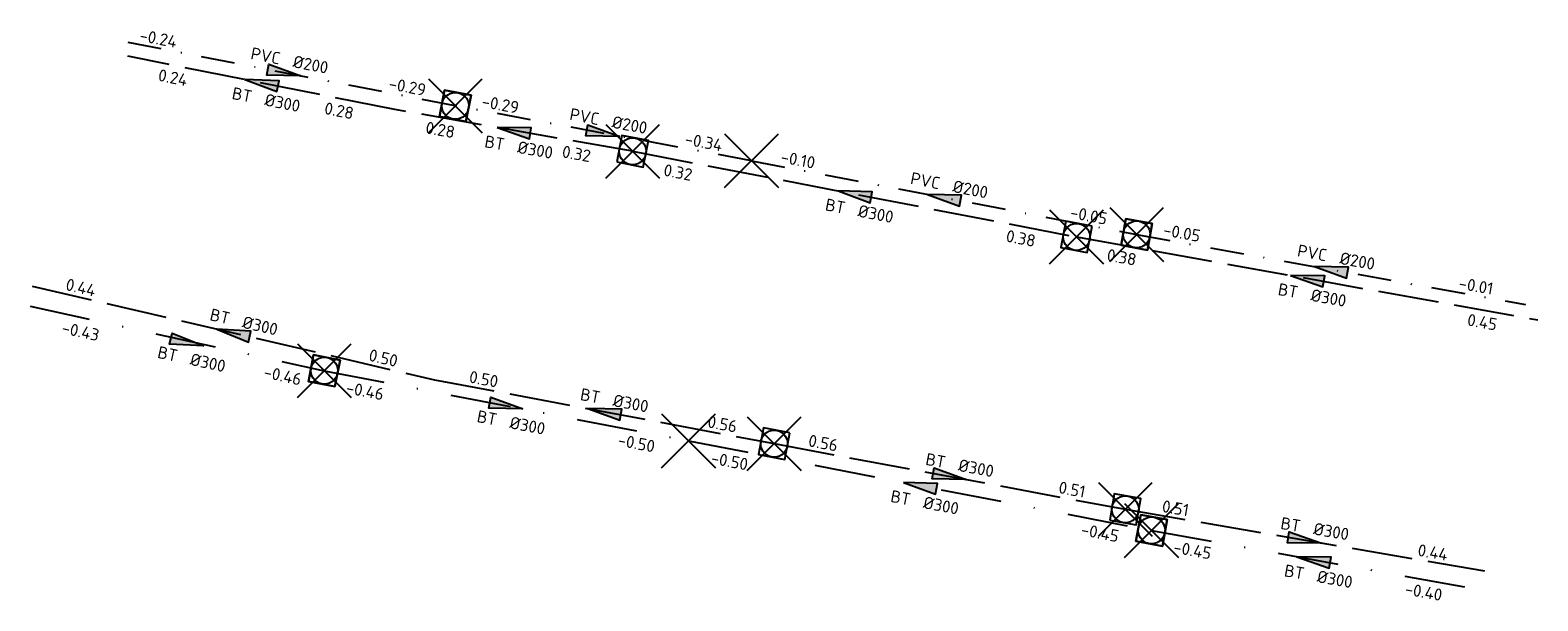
# Model space of a CAD drawing. Header units: metres. Extents: x 157108 to 159104, y 459683 to 461645.
# Tile 1 of 24: x 157108 to 157276, y 459683 to 459747. Entities that reach past the tile are written whole.
import ezdxf
from ezdxf.enums import TextEntityAlignment as Align

# ---------------------------------------------------------------- set-up
doc = ezdxf.new("R2010")
doc.units = ezdxf.units.M
doc.header["$LTSCALE"] = 0.75
doc.header["$PDMODE"] = 3
doc.header["$PDSIZE"] = 3
for name, pattern in [('RI-HWA_BETON', [11.4, 9, -2.4]), ('RI-VWA_BETON', [19, 9, -5, 0, -5]), ('RI-VWA_PVC', [11, 5, -3, 0, -3])]:
    doc.linetypes.add(name, pattern=pattern)
doc.layers.get('0').update_dxf_attribs({"lineweight": 25})
doc.layers.get('defpoints').update_dxf_attribs({"lineweight": 25})
for name, color, linetype, lineweight in [('B-OI-RI-DWA_RIOOLPUT_INSPECTIEPUT-S', 42, 'Continuous', 25), ('B-OI-RI-DWA_STROOMRICHTING-S', 42, 'Continuous', 25), ('B-OI-RI-HWA_RIOOLPUT_INSPECTIEPUT-S', 151, 'Continuous', 25), ('B-OI-RI-HWA_STROOMRICHTING-S', 151, 'Continuous', 25)]:
    doc.layers.add(name, color=color, linetype=linetype, lineweight=lineweight)
for name, color, linetype in [('B-OI-RI-DWA_TRANSPORTLEIDING_BT_300-G', 42, 'RI-VWA_BETON'), ('B-OI-RI-DWA_TRANSPORTLEIDING_PVC_200-G', 42, 'RI-VWA_PVC'), ('B-OI-RI-HWA_TRANSPORTLEIDING_BT_300-G', 151, 'RI-HWA_BETON')]:
    doc.layers.add(name, color=color, linetype=linetype)
doc.layers.add('inspectie put', color=7, linetype='Continuous', plot=False)
doc.layers.get('0').freeze()
doc.styles.add('NLCS-ISO', font='isocpeur.ttf')

# ---------------------------------------------------------------- blocks, each defined once
blk = doc.blocks.new('*U327')
at = {"ltscale": 0.1}
blk.add_hatch(color=256, dxfattribs=at).paths.add_polyline_path([(-2.5, 0), (2.5, -0.83), (2.5, 0.83)])
at = {"ltscale": 0.1, "flags": 128}
blk.add_lwpolyline([(-2.5, 0), (2.5, -0.83), (2.5, 0.83)], close=True, dxfattribs=at)
at = {"ltscale": 0.1, "style": 'NLCS-ISO'}
for tag, p in [('BOBL', (-24.25, -3.24)), ('MAT', (-1, -3.74))]:
    blk.add_attdef(tag, text='', height=1.8, dxfattribs=at).set_placement(p, align=Align.BOTTOM_RIGHT)
for tag, p in [('DIA', (1, -3.74)), ('BOBR', (23.31, -3.23))]:
    blk.add_attdef(tag, text='', height=1.8, dxfattribs=at).set_placement(p, align=Align.BOTTOM_LEFT)
at = {"layer": 'defpoints', "ltscale": 0.1, "style": 'NLCS-ISO', "flags": 1}
blk.add_attdef('JVA', text='', height=1.8, dxfattribs=at).set_placement((0, -1), align=Align.TOP_CENTER)
blk = doc.blocks.new('*U330')
at = {"ltscale": 0.1}
blk.add_hatch(color=256, dxfattribs=at).paths.add_polyline_path([(-2.5, 0), (2.5, -0.83), (2.5, 0.83)])
at = {"ltscale": 0.1, "flags": 128}
blk.add_lwpolyline([(-2.5, 0), (2.5, -0.83), (2.5, 0.83)], close=True, dxfattribs=at)
at = {"ltscale": 0.1, "style": 'NLCS-ISO'}
for tag, p in [('BOBL', (-10.89, -3.24)), ('MAT', (-1, -3.74))]:
    blk.add_attdef(tag, text='', height=1.8, dxfattribs=at).set_placement(p, align=Align.BOTTOM_RIGHT)
for tag, p in [('DIA', (1, -3.74)), ('BOBR', (9.95, -3.24))]:
    blk.add_attdef(tag, text='', height=1.8, dxfattribs=at).set_placement(p, align=Align.BOTTOM_LEFT)
at = {"layer": 'defpoints', "ltscale": 0.1, "style": 'NLCS-ISO', "flags": 1}
blk.add_attdef('JVA', text='', height=1.8, dxfattribs=at).set_placement((0, -1), align=Align.TOP_CENTER)
blk = doc.blocks.new('*U331')
at = {"ltscale": 0.1}
blk.add_hatch(color=256, dxfattribs=at).paths.add_polyline_path([(-2.5, 0), (2.5, -0.83), (2.5, 0.83)])
at = {"ltscale": 0.1, "flags": 128}
blk.add_lwpolyline([(-2.5, 0), (2.5, -0.83), (2.5, 0.83)], close=True, dxfattribs=at)
at = {"ltscale": 0.1, "style": 'NLCS-ISO'}
for tag, p in [('BOBL', (-8.59, -3.24)), ('MAT', (-1, -3.74))]:
    blk.add_attdef(tag, text='', height=1.8, dxfattribs=at).set_placement(p, align=Align.BOTTOM_RIGHT)
for tag, p in [('DIA', (1, -3.74)), ('BOBR', (7.65, -3.24))]:
    blk.add_attdef(tag, text='', height=1.8, dxfattribs=at).set_placement(p, align=Align.BOTTOM_LEFT)
at = {"layer": 'defpoints', "ltscale": 0.1, "style": 'NLCS-ISO', "flags": 1}
blk.add_attdef('JVA', text='', height=1.8, dxfattribs=at).set_placement((0, -1), align=Align.TOP_CENTER)
blk = doc.blocks.new('*U332')
at = {"ltscale": 0.1}
blk.add_hatch(color=256, dxfattribs=at).paths.add_polyline_path([(-2.5, 0), (2.5, -0.83), (2.5, 0.83)])
at = {"ltscale": 0.1, "flags": 128}
blk.add_lwpolyline([(-2.5, 0), (2.5, -0.83), (2.5, 0.83)], close=True, dxfattribs=at)
at = {"ltscale": 0.1, "style": 'NLCS-ISO'}
for tag, p in [('BOBL', (-20.02, 0)), ('MAT', (-1, 0.5))]:
    blk.add_attdef(tag, text='', height=1.8, dxfattribs=at).set_placement(p, align=Align.BOTTOM_RIGHT)
for tag, p in [('DIA', (1, 0.5)), ('BOBR', (19.08, -0.01))]:
    blk.add_attdef(tag, text='', height=1.8, dxfattribs=at).set_placement(p, align=Align.BOTTOM_LEFT)
at = {"layer": 'defpoints', "ltscale": 0.1, "style": 'NLCS-ISO', "flags": 1}
blk.add_attdef('JVA', text='', height=1.8, dxfattribs=at).set_placement((0, -1), align=Align.TOP_CENTER)
blk = doc.blocks.new('*U333')
at = {"ltscale": 0.1}
blk.add_hatch(color=256, dxfattribs=at).paths.add_polyline_path([(2.5, 0), (-2.5, -0.83), (-2.5, 0.83)])
at = {"ltscale": 0.1, "flags": 128}
blk.add_lwpolyline([(2.5, 0), (-2.5, -0.83), (-2.5, 0.83)], close=True, dxfattribs=at)
at = {"ltscale": 0.1, "style": 'NLCS-ISO'}
for tag, p in [('BOBL', (-16.55, 0)), ('MAT', (-1, 0.5))]:
    blk.add_attdef(tag, text='', height=1.8, dxfattribs=at).set_placement(p, align=Align.BOTTOM_RIGHT)
for tag, p in [('DIA', (1, 0.5)), ('BOBR', (15.6, 0))]:
    blk.add_attdef(tag, text='', height=1.8, dxfattribs=at).set_placement(p, align=Align.BOTTOM_LEFT)
at = {"layer": 'defpoints', "ltscale": 0.1, "style": 'NLCS-ISO', "flags": 1}
blk.add_attdef('JVA', text='', height=1.8, dxfattribs=at).set_placement((0, -1), align=Align.TOP_CENTER)
blk = doc.blocks.new('*U336')
at = {"ltscale": 0.1}
blk.add_hatch(color=256, dxfattribs=at).paths.add_polyline_path([(2.5, 0), (-2.5, -0.83), (-2.5, 0.83)])
at = {"ltscale": 0.1, "flags": 128}
blk.add_lwpolyline([(2.5, 0), (-2.5, -0.83), (-2.5, 0.83)], close=True, dxfattribs=at)
at = {"ltscale": 0.1, "style": 'NLCS-ISO'}
for tag, p in [('BOBL', (-13.04, 0)), ('MAT', (-1, 0.5))]:
    blk.add_attdef(tag, text='', height=1.8, dxfattribs=at).set_placement(p, align=Align.BOTTOM_RIGHT)
for tag, p in [('DIA', (1, 0.5)), ('BOBR', (12.1, 0))]:
    blk.add_attdef(tag, text='', height=1.8, dxfattribs=at).set_placement(p, align=Align.BOTTOM_LEFT)
at = {"layer": 'defpoints', "ltscale": 0.1, "style": 'NLCS-ISO', "flags": 1}
blk.add_attdef('JVA', text='', height=1.8, dxfattribs=at).set_placement((0, -1), align=Align.TOP_CENTER)
blk = doc.blocks.new('*U337')
at = {"ltscale": 0.1}
blk.add_hatch(color=256, dxfattribs=at).paths.add_polyline_path([(-2.5, 0), (2.5, -0.83), (2.5, 0.83)])
at = {"ltscale": 0.1, "flags": 128}
blk.add_lwpolyline([(-2.5, 0), (2.5, -0.83), (2.5, 0.83)], close=True, dxfattribs=at)
at = {"ltscale": 0.1, "style": 'NLCS-ISO'}
for tag, p in [('BOBL', (-15.12, -3.24)), ('MAT', (-1, -3.74))]:
    blk.add_attdef(tag, text='', height=1.8, dxfattribs=at).set_placement(p, align=Align.BOTTOM_RIGHT)
for tag, p in [('DIA', (1, -3.74)), ('BOBR', (14.17, -3.24))]:
    blk.add_attdef(tag, text='', height=1.8, dxfattribs=at).set_placement(p, align=Align.BOTTOM_LEFT)
at = {"layer": 'defpoints', "ltscale": 0.1, "style": 'NLCS-ISO', "flags": 1}
blk.add_attdef('JVA', text='', height=1.8, dxfattribs=at).set_placement((0, -1), align=Align.TOP_CENTER)
blk = doc.blocks.new('*U334')
at = {"ltscale": 0.1}
blk.add_hatch(color=256, dxfattribs=at).paths.add_polyline_path([(-2.5, 0), (2.5, -0.83), (2.5, 0.83)])
at = {"ltscale": 0.1, "flags": 128}
blk.add_lwpolyline([(-2.5, 0), (2.5, -0.83), (2.5, 0.83)], close=True, dxfattribs=at)
at = {"ltscale": 0.1, "style": 'NLCS-ISO'}
for tag, p in [('BOBL', (-25.49, -3.24)), ('MAT', (-1, -3.74))]:
    blk.add_attdef(tag, text='', height=1.8, dxfattribs=at).set_placement(p, align=Align.BOTTOM_RIGHT)
for tag, p in [('DIA', (1, -3.74)), ('BOBR', (24.54, -3.23))]:
    blk.add_attdef(tag, text='', height=1.8, dxfattribs=at).set_placement(p, align=Align.BOTTOM_LEFT)
at = {"layer": 'defpoints', "ltscale": 0.1, "style": 'NLCS-ISO', "flags": 1}
blk.add_attdef('JVA', text='', height=1.8, dxfattribs=at).set_placement((0, -1), align=Align.TOP_CENTER)
blk = doc.blocks.new('*U335')
at = {"ltscale": 0.1}
blk.add_hatch(color=256, dxfattribs=at).paths.add_polyline_path([(-2.5, 0), (2.5, -0.83), (2.5, 0.83)])
at = {"ltscale": 0.1, "flags": 128}
blk.add_lwpolyline([(-2.5, 0), (2.5, -0.83), (2.5, 0.83)], close=True, dxfattribs=at)
at = {"ltscale": 0.1, "style": 'NLCS-ISO'}
for tag, p in [('BOBL', (-25.71, -3.24)), ('MAT', (-1, -3.74))]:
    blk.add_attdef(tag, text='', height=1.8, dxfattribs=at).set_placement(p, align=Align.BOTTOM_RIGHT)
for tag, p in [('DIA', (1, -3.74)), ('BOBR', (24.77, -3.23))]:
    blk.add_attdef(tag, text='', height=1.8, dxfattribs=at).set_placement(p, align=Align.BOTTOM_LEFT)
at = {"layer": 'defpoints', "ltscale": 0.1, "style": 'NLCS-ISO', "flags": 1}
blk.add_attdef('JVA', text='', height=1.8, dxfattribs=at).set_placement((0, -1), align=Align.TOP_CENTER)
blk = doc.blocks.new('*U338')
at = {"ltscale": 0.1}
blk.add_hatch(color=256, dxfattribs=at).paths.add_polyline_path([(2.5, 0), (-2.5, -0.83), (-2.5, 0.83)])
at = {"ltscale": 0.1, "flags": 128}
blk.add_lwpolyline([(2.5, 0), (-2.5, -0.83), (-2.5, 0.83)], close=True, dxfattribs=at)
at = {"ltscale": 0.1, "style": 'NLCS-ISO'}
for tag, p in [('BOBL', (-18.22, -3.24)), ('MAT', (-1, -3.74))]:
    blk.add_attdef(tag, text='', height=1.8, dxfattribs=at).set_placement(p, align=Align.BOTTOM_RIGHT)
for tag, p in [('DIA', (1, -3.74)), ('BOBR', (17.27, -3.24))]:
    blk.add_attdef(tag, text='', height=1.8, dxfattribs=at).set_placement(p, align=Align.BOTTOM_LEFT)
at = {"layer": 'defpoints', "ltscale": 0.1, "style": 'NLCS-ISO', "flags": 1}
blk.add_attdef('JVA', text='', height=1.8, dxfattribs=at).set_placement((0, -1), align=Align.TOP_CENTER)
blk = doc.blocks.new('*U339')
at = {"ltscale": 0.1}
blk.add_hatch(color=256, dxfattribs=at).paths.add_polyline_path([(2.5, 0), (-2.5, -0.83), (-2.5, 0.83)])
at = {"ltscale": 0.1, "flags": 128}
blk.add_lwpolyline([(2.5, 0), (-2.5, -0.83), (-2.5, 0.83)], close=True, dxfattribs=at)
at = {"ltscale": 0.1, "style": 'NLCS-ISO'}
for tag, p in [('BOBL', (-17.76, 0)), ('MAT', (-1, 0.5))]:
    blk.add_attdef(tag, text='', height=1.8, dxfattribs=at).set_placement(p, align=Align.BOTTOM_RIGHT)
for tag, p in [('DIA', (1, 0.5)), ('BOBR', (16.81, 0))]:
    blk.add_attdef(tag, text='', height=1.8, dxfattribs=at).set_placement(p, align=Align.BOTTOM_LEFT)
at = {"layer": 'defpoints', "ltscale": 0.1, "style": 'NLCS-ISO', "flags": 1}
blk.add_attdef('JVA', text='', height=1.8, dxfattribs=at).set_placement((0, -1), align=Align.TOP_CENTER)
blk = doc.blocks.new('*U340')
at = {"ltscale": 0.1}
blk.add_hatch(color=256, dxfattribs=at).paths.add_polyline_path([(-2.5, 0), (2.5, -0.83), (2.5, 0.83)])
at = {"ltscale": 0.1, "flags": 128}
blk.add_lwpolyline([(-2.5, 0), (2.5, -0.83), (2.5, 0.83)], close=True, dxfattribs=at)
at = {"ltscale": 0.1, "style": 'NLCS-ISO'}
for tag, p in [('BOBL', (-16.35, 0)), ('MAT', (-1, 0.5))]:
    blk.add_attdef(tag, text='', height=1.8, dxfattribs=at).set_placement(p, align=Align.BOTTOM_RIGHT)
for tag, p in [('DIA', (1, 0.5)), ('BOBR', (15.4, 0))]:
    blk.add_attdef(tag, text='', height=1.8, dxfattribs=at).set_placement(p, align=Align.BOTTOM_LEFT)
at = {"layer": 'defpoints', "ltscale": 0.1, "style": 'NLCS-ISO', "flags": 1}
blk.add_attdef('JVA', text='', height=1.8, dxfattribs=at).set_placement((0, -1), align=Align.TOP_CENTER)
blk = doc.blocks.new('*U341')
at = {"ltscale": 0.1}
blk.add_hatch(color=256, dxfattribs=at).paths.add_polyline_path([(-2.5, 0), (2.5, -0.83), (2.5, 0.83)])
at = {"ltscale": 0.1, "flags": 128}
blk.add_lwpolyline([(-2.5, 0), (2.5, -0.83), (2.5, 0.83)], close=True, dxfattribs=at)
at = {"ltscale": 0.1, "style": 'NLCS-ISO'}
for tag, p in [('BOBL', (-21.36, 0)), ('MAT', (-1, 0.5))]:
    blk.add_attdef(tag, text='', height=1.8, dxfattribs=at).set_placement(p, align=Align.BOTTOM_RIGHT)
for tag, p in [('DIA', (1, 0.5)), ('BOBR', (20.41, -0.01))]:
    blk.add_attdef(tag, text='', height=1.8, dxfattribs=at).set_placement(p, align=Align.BOTTOM_LEFT)
at = {"layer": 'defpoints', "ltscale": 0.1, "style": 'NLCS-ISO', "flags": 1}
blk.add_attdef('JVA', text='', height=1.8, dxfattribs=at).set_placement((0, -1), align=Align.TOP_CENTER)
blk = doc.blocks.new('*U342')
at = {"ltscale": 0.1}
blk.add_hatch(color=256, dxfattribs=at).paths.add_polyline_path([(2.5, 0), (-2.5, -0.83), (-2.5, 0.83)])
at = {"ltscale": 0.1, "flags": 128}
blk.add_lwpolyline([(2.5, 0), (-2.5, -0.83), (-2.5, 0.83)], close=True, dxfattribs=at)
at = {"ltscale": 0.1, "style": 'NLCS-ISO'}
for tag, p in [('BOBL', (-13.03, -3.24)), ('MAT', (-1, -3.74))]:
    blk.add_attdef(tag, text='', height=1.8, dxfattribs=at).set_placement(p, align=Align.BOTTOM_RIGHT)
for tag, p in [('DIA', (1, -3.74)), ('BOBR', (12.09, -3.24))]:
    blk.add_attdef(tag, text='', height=1.8, dxfattribs=at).set_placement(p, align=Align.BOTTOM_LEFT)
at = {"layer": 'defpoints', "ltscale": 0.1, "style": 'NLCS-ISO', "flags": 1}
blk.add_attdef('JVA', text='', height=1.8, dxfattribs=at).set_placement((0, -1), align=Align.TOP_CENTER)
blk = doc.blocks.new('*U328')
at = {"ltscale": 0.1}
blk.add_hatch(color=256, dxfattribs=at).paths.add_polyline_path([(2.5, 0), (-2.5, -0.83), (-2.5, 0.83)])
at = {"ltscale": 0.1, "flags": 128}
blk.add_lwpolyline([(2.5, 0), (-2.5, -0.83), (-2.5, 0.83)], close=True, dxfattribs=at)
at = {"ltscale": 0.1, "style": 'NLCS-ISO'}
for tag, p in [('BOBL', (-17.2, 0)), ('MAT', (-1, 0.5))]:
    blk.add_attdef(tag, text='', height=1.8, dxfattribs=at).set_placement(p, align=Align.BOTTOM_RIGHT)
for tag, p in [('DIA', (1, 0.5)), ('BOBR', (16.25, 0))]:
    blk.add_attdef(tag, text='', height=1.8, dxfattribs=at).set_placement(p, align=Align.BOTTOM_LEFT)
at = {"layer": 'defpoints', "ltscale": 0.1, "style": 'NLCS-ISO', "flags": 1}
blk.add_attdef('JVA', text='', height=1.8, dxfattribs=at).set_placement((0, -1), align=Align.TOP_CENTER)
blk = doc.blocks.new('*U329')
at = {"ltscale": 0.1}
blk.add_hatch(color=256, dxfattribs=at).paths.add_polyline_path([(-2.5, 0), (2.5, -0.83), (2.5, 0.83)])
at = {"ltscale": 0.1, "flags": 128}
blk.add_lwpolyline([(-2.5, 0), (2.5, -0.83), (2.5, 0.83)], close=True, dxfattribs=at)
at = {"ltscale": 0.1, "style": 'NLCS-ISO'}
for tag, p in [('BOBL', (-19.8, 0)), ('MAT', (-1, 0.5))]:
    blk.add_attdef(tag, text='', height=1.8, dxfattribs=at).set_placement(p, align=Align.BOTTOM_RIGHT)
for tag, p in [('DIA', (1, 0.5)), ('BOBR', (18.86, 0))]:
    blk.add_attdef(tag, text='', height=1.8, dxfattribs=at).set_placement(p, align=Align.BOTTOM_LEFT)
at = {"layer": 'defpoints', "ltscale": 0.1, "style": 'NLCS-ISO', "flags": 1}
blk.add_attdef('JVA', text='', height=1.8, dxfattribs=at).set_placement((0, -1), align=Align.TOP_CENTER)
blk = doc.blocks.new('B-SRI-PUT_HWA-SO')
at = {"lineweight": -3, "flags": 128}
blk.add_lwpolyline([(-2, -2), (2, -2), (2, 2), (-2, 2)], close=True, dxfattribs=at)
at = {"lineweight": -3}
blk.add_circle((0, 0), 2, dxfattribs=at)
blk = doc.blocks.new('B-SRI-PUT_VWA-SO')
at = {"flags": 128}
blk.add_lwpolyline([(-2, 2), (2, 2), (2, -2), (-2, -2)], close=True, dxfattribs=at)
at = {"lineweight": -3, "flags": 128}
blk.add_lwpolyline([(2, -2), (2, 2), (-2, 2), (-2, -2)], close=True, dxfattribs=at)
at = {"lineweight": -3}
blk.add_circle((0, 0), 2, dxfattribs=at)

msp = doc.modelspace()

# ---------------------------------------------------------------- linework, layer by layer
at = {"layer": 'B-OI-RI-DWA_TRANSPORTLEIDING_BT_300-G'}
for p, q in [((157108.18, 459716.14), (157140.96, 459708.96)), ((157140.96, 459708.96), (157181.55, 459701.15)), ((157181.55, 459701.15), (157233.16, 459691.16)), ((157233.16, 459691.16), (157269.26, 459684.65))]:
    msp.add_line(p, q, dxfattribs=at)
at = {"layer": 'B-OI-RI-DWA_TRANSPORTLEIDING_PVC_200-G'}
for p, q in [((157155.56, 459738.47), (157117.44, 459745.84)), ((157188.57, 459732.36), (157155.56, 459738.47)), ((157188.57, 459732.36), (157231.5, 459724.14)), ((157231.5, 459724.14), (157274.84, 459716.33))]:
    msp.add_line(p, q, dxfattribs=at)
at = {"layer": 'B-OI-RI-HWA_TRANSPORTLEIDING_BT_300-G'}
for p, q in [((157148.84, 459738.06), (157119.08, 459743.99)), ((157175.33, 459733.41), (157148.84, 459738.06)), ((157175.33, 459733.41), (157224.8, 459723.87)), ((157224.8, 459723.87), (157276.21, 459714.62)), ((157108.4, 459718.39), (157153.24, 459707.95)), ((157153.24, 459707.95), (157191.1, 459700.83)), ((157191.1, 459700.83), (157230.23, 459693.51)), ((157230.23, 459693.51), (157270.28, 459686.64))]:
    msp.add_line(p, q, dxfattribs=at)
at = {"layer": 'inspectie put'}
for p in [(157155.56, 459738.47), (157175.33, 459733.41), (157188.57, 459732.36), (157224.8, 459723.87), (157231.5, 459724.14), (157140.96, 459708.96), (157181.55, 459701.15), (157191.1, 459700.83), (157230.23, 459693.51), (157233.16, 459691.16)]:
    msp.add_point(p, dxfattribs=at)

# ---------------------------------------------------------------- block references
at = {"layer": 'B-OI-RI-DWA_RIOOLPUT_INSPECTIEPUT-S'}
for p, xscale, yscale, zscale, rotation in [((157155.56, 459738.47), 0.7499999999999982, 0.7499999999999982, 0.7499999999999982, 169.0550038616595), ((157231.5, 459724.14), 0.7499999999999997, 0.7499999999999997, 0.7499999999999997, 349.7831203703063), ((157140.96, 459708.96), 0.7499999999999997, 0.7499999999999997, 0.7499999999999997, 349.1063049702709), ((157233.16, 459691.16), 0.7499999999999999, 0.7499999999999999, 0.7499999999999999, 349.7757649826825)]:
    msp.add_blockref('B-SRI-PUT_VWA-SO', p, dxfattribs=dict(at, xscale=xscale, yscale=yscale, zscale=zscale, rotation=rotation))
at = {"layer": 'B-OI-RI-DWA_STROOMRICHTING-S'}
for name, p, xscale, yscale, zscale, rotation, values in [('*U333', (157136.5, 459742.16), 0.75, 0.75, 0.75, 349.0550038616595, {'MAT': 'PVC', 'DIA': '%%c200', 'BOBL': '-0.24', 'BOBR': '-0.29'}), ('*U336', (157172.06, 459735.41), 0.7499999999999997, 0.7499999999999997, 0.7499999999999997, 349.5081500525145, {'MAT': 'PVC', 'DIA': '%%c200', 'BOBL': '-0.29', 'BOBR': '-0.34'}), ('*U329', (157210.03, 459728.25), 0.75, 0.75, 0.75, 349.1615572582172, {'MAT': 'PVC', 'DIA': '%%c200', 'BOBL': '-0.10', 'BOBR': '-0.05'}), ('*U332', (157253.17, 459720.23), 0.7499999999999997, 0.7499999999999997, 0.7499999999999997, 349.7831203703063, {'MAT': 'PVC', 'DIA': '%%c200', 'BOBL': '-0.05', 'BOBR': '-0.01'}), ('*U342', (157125.69, 459712.12), 0.75, 0.75, 0.75, 347.6452755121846, {'MAT': 'BT', 'DIA': '%%c300', 'BOBL': '-0.43', 'BOBR': '-0.46'}), ('*U338', (157161.25, 459705.05), 0.7499999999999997, 0.7499999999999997, 0.7499999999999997, 349.1063049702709, {'MAT': 'BT', 'DIA': '%%c300', 'BOBL': '-0.46', 'BOBR': '-0.50'}), ('*U335', (157207.35, 459696.15), 0.75, 0.75, 0.75, 349.0442116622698, {'MAT': 'BT', 'DIA': '%%c300', 'BOBL': '-0.50', 'BOBR': '-0.45'}), ('*U337', (157251.21, 459687.9), 0.7499999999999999, 0.7499999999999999, 0.7499999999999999, 349.7757649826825, {'MAT': 'BT', 'DIA': '%%c300', 'BOBL': '-0.45', 'BOBR': '-0.40'})]:
    msp.add_blockref(name, p, dxfattribs=dict(at, xscale=xscale, yscale=yscale, zscale=zscale, rotation=rotation)).add_auto_attribs(values)
at = {"layer": 'B-OI-RI-HWA_RIOOLPUT_INSPECTIEPUT-S'}
for p, xscale, yscale, zscale, rotation in [((157175.33, 459733.41), 0.7499999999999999, 0.7499999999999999, 0.7499999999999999, 349.0937281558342), ((157224.8, 459723.87), 0.7499999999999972, 0.7499999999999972, 0.7499999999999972, 169.0937281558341), ((157191.1, 459700.83), 0.7499999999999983, 0.7499999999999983, 0.7499999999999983, 169.3437096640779), ((157230.23, 459693.51), 0.75, 0.75, 0.75, 350.2614250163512)]:
    msp.add_blockref('B-SRI-PUT_HWA-SO', p, dxfattribs=dict(at, xscale=xscale, yscale=yscale, zscale=zscale, rotation=rotation))
at = {"layer": 'B-OI-RI-HWA_STROOMRICHTING-S'}
for name, p, xscale, yscale, zscale, rotation, values in [('*U330', (157133.96, 459741.03), 0.75, 0.75, 0.75, 348.7230240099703, {'MAT': 'BT', 'DIA': '%%c300', 'BOBL': '0.24', 'BOBR': '0.28'}), ('*U331', (157162.08, 459735.73), 0.75, 0.75, 0.75, 350.0368196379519, {'MAT': 'BT', 'DIA': '%%c300', 'BOBL': '0.28', 'BOBR': '0.32'}), ('*U327', (157200.07, 459728.64), 0.7499999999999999, 0.7499999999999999, 0.7499999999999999, 349.0937281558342, {'MAT': 'BT', 'DIA': '%%c300', 'BOBL': '0.32', 'BOBR': '0.38'}), ('*U334', (157250.51, 459719.25), 0.7499999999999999, 0.7499999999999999, 0.7499999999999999, 349.7968898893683, {'MAT': 'BT', 'DIA': '%%c300', 'BOBL': '0.38', 'BOBR': '0.45'}), ('*U341', (157130.82, 459713.17), 0.7499999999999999, 0.7499999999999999, 0.7499999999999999, 346.8934483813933, {'MAT': 'BT', 'DIA': '%%c300', 'BOBL': '0.44', 'BOBR': '0.50'}), ('*U340', (157172.17, 459704.39), 0.75, 0.75, 0.75, 349.3437096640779, {'MAT': 'BT', 'DIA': '%%c300', 'BOBL': '0.50', 'BOBR': '0.56'}), ('*U328', (157210.66, 459697.17), 0.75, 0.75, 0.75, 349.4082881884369, {'MAT': 'BT', 'DIA': '%%c300', 'BOBL': '0.56', 'BOBR': '0.51'}), ('*U339', (157250.25, 459690.07), 0.75, 0.75, 0.75, 350.2614250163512, {'MAT': 'BT', 'DIA': '%%c300', 'BOBL': '0.51', 'BOBR': '0.44'})]:
    msp.add_blockref(name, p, dxfattribs=dict(at, xscale=xscale, yscale=yscale, zscale=zscale, rotation=rotation)).add_auto_attribs(values)

doc.saveas('drawing.dxf')
